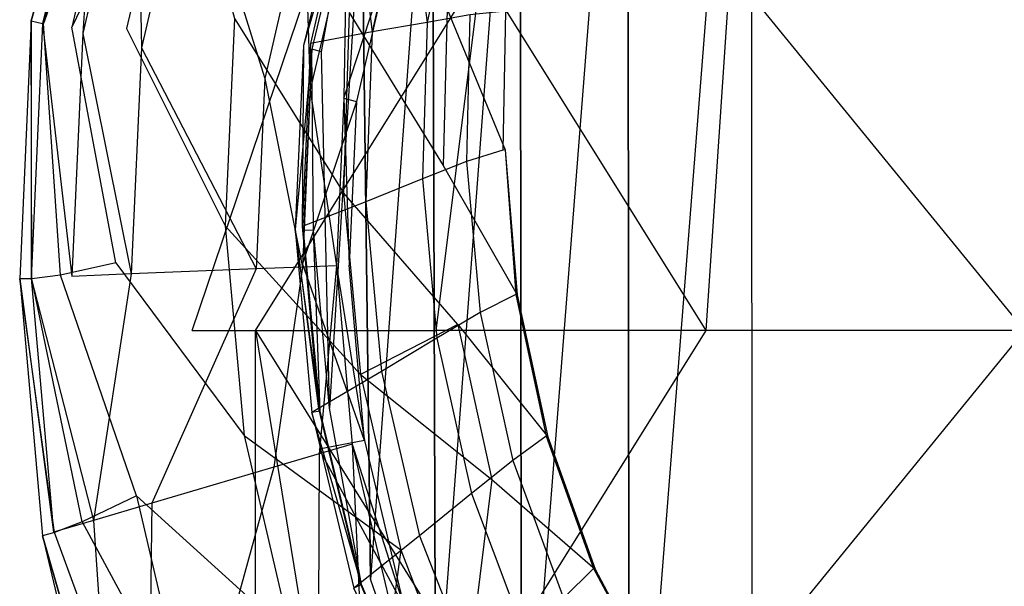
# Model space of a CAD drawing. Extents: x 0 to 0.315, y -0.494 to 0.
# Tile 5 of 24: x 0 to 0.154, y -0.334 to -0.245. Entities that reach past the tile are written whole.
import ezdxf

# ---------------------------------------------------------------- set-up
doc = ezdxf.new("R2010")
doc.units = 0
doc.layers.add('L0_WC_N_764603__0___REPLACEMTFO', color=7, linetype='CONTINUOUS')

msp = doc.modelspace()

# ---------------------------------------------------------------- linework, layer by layer
at = {"layer": 'L0_WC_N_764603__0___REPLACEMTFO', "color": 8}
for points, invisible_edges in [([(0.1575, -0.422499), (0.146569, -0.145638), (0.1575, -0.144434), (0.1575, -0.422499)], 15), ([(0.13574, -0.419656), (0.131748, -0.148165), (0.146569, -0.145638), (0.13574, -0.419656)], 15), ([(0.13574, -0.419656), (0.146569, -0.145638), (0.1575, -0.422499), (0.13574, -0.419656)], 15), ([(0.114824, -0.411237), (0.114653, -0.153969), (0.131748, -0.148165), (0.114824, -0.411237)], 15), ([(0.114824, -0.411237), (0.131748, -0.148165), (0.13574, -0.419656), (0.114824, -0.411237)], 15), ([(0.095553, -0.397569), (0.095342, -0.165522), (0.114653, -0.153969), (0.095553, -0.397569)], 10), ([(0.095553, -0.397569), (0.114653, -0.153969), (0.114824, -0.411237), (0.095553, -0.397569)], 13), ([(0.078663, -0.379178), (0.078462, -0.181027), (0.095342, -0.165522), (0.078663, -0.379178)], 10), ([(0.078663, -0.379178), (0.095342, -0.165522), (0.095553, -0.397569), (0.078663, -0.379178)], 13), ([(0.065178, -0.357482), (0.064669, -0.19984), (0.078462, -0.181027), (0.065178, -0.357482)], 10), ([(0.065178, -0.357482), (0.078462, -0.181027), (0.078663, -0.379178), (0.065178, -0.357482)], 13), ([(0.055016, -0.332815), (0.053585, -0.223556), (0.064669, -0.19984), (0.055016, -0.332815)], 10), ([(0.055016, -0.332815), (0.064669, -0.19984), (0.065178, -0.357482), (0.055016, -0.332815)], 13), ([(0.001823, -0.245255, 0.281357), (0.012391, -0.207623, 0.29043), (0.010754, -0.206578, 0.281356), (0.001823, -0.245255, 0.281357)], 14), ([(0.012564, -0.207453, 0.262778), (0.001823, -0.245255, 0.281357), (0.010754, -0.206578, 0.281356), (0.012564, -0.207453, 0.262778)], 14), ([(0.001823, -0.245255, 0.281357), (0.012564, -0.207453, 0.262778), (0.003719, -0.245689, 0.262758), (0.001823, -0.245255, 0.281357)], 13), ([(0.012391, -0.207623, 0.29043), (0.001823, -0.245255, 0.281357), (0.003597, -0.245684, 0.290431), (0.012391, -0.207623, 0.29043)], 13), ([(0.009919, -0.247243, 0.297074), (0.012391, -0.207623, 0.29043), (0.003597, -0.245684, 0.290431), (0.009919, -0.247243, 0.297074)], 13), ([(0.016758, -0.209132, 0.243509), (0.003719, -0.245689, 0.262758), (0.012564, -0.207453, 0.262778), (0.016758, -0.209132, 0.243509)], 14), ([(0.012391, -0.207623, 0.29043), (0.009919, -0.247243, 0.297074), (0.018231, -0.211274, 0.297074), (0.012391, -0.207623, 0.29043)], 14), ([(0.003719, -0.245689, 0.262758), (0.016758, -0.209132, 0.243509), (0.008164, -0.246289, 0.243472), (0.003719, -0.245689, 0.262758)], 13), ([(0.024868, -0.21137, 0.221642), (0.008164, -0.246289, 0.243472), (0.016758, -0.209132, 0.243509), (0.024868, -0.21137, 0.221642)], 14), ([(0.008164, -0.246289, 0.243472), (0.024868, -0.21137, 0.221642), (0.016761, -0.246482, 0.221608), (0.008164, -0.246289, 0.243472)], 13), ([(0.019095, -0.249514, 0.299505), (0.018231, -0.211274, 0.297074), (0.009919, -0.247243, 0.297074), (0.019095, -0.249514, 0.299505)], 13), ([(0.024868, -0.21137, 0.221642), (0.033666, -0.244924, 0.194572), (0.016761, -0.246482, 0.221608), (0.024868, -0.21137, 0.221642)], 14), ([(0.018231, -0.211274, 0.297074), (0.019095, -0.249514, 0.299505), (0.026707, -0.216551, 0.299505), (0.018231, -0.211274, 0.297074)], 14), ([(0.038415, -0.254321, 0.299505), (0.026707, -0.216551, 0.299505), (0.019095, -0.249514, 0.299505), (0.038415, -0.254321, 0.299505)], 13), ([(0.026707, -0.216551, 0.299505), (0.038415, -0.254321, 0.299505), (0.044582, -0.227613, 0.299505), (0.026707, -0.216551, 0.299505)], 14), ([(0.052186, -0.222673), (0.044515, -0.249147, 0.001635), (0.051, -0.221577, 0.001648), (0.052186, -0.222673)], 14), ([(0.051, -0.221577, 0.001648), (0.044515, -0.249147, 0.001635), (0.045589, -0.248799, 0.00557), (0.051, -0.221577, 0.001648)], 14), ([(0.052011, -0.221384, 0.005579), (0.045589, -0.248799, 0.00557), (0.055268, -0.246985, 0.039984), (0.052011, -0.221384, 0.005579)], 14), ([(0.052011, -0.221384, 0.005579), (0.051, -0.221577, 0.001648), (0.045589, -0.248799, 0.00557), (0.052011, -0.221384, 0.005579)], 14), ([(0.052011, -0.221384, 0.005579), (0.055268, -0.246985, 0.039984), (0.060739, -0.221899, 0.039195), (0.052011, -0.221384, 0.005579)], 14), ([(0.060739, -0.221899, 0.039195), (0.055268, -0.246985, 0.039984), (0.063899, -0.245515, 0.070829), (0.060739, -0.221899, 0.039195)], 14), ([(0.060739, -0.221899, 0.039195), (0.063899, -0.245515, 0.070829), (0.068579, -0.222235, 0.069578), (0.060739, -0.221899, 0.039195)], 14), ([(0.068579, -0.222235, 0.069578), (0.063899, -0.245515, 0.070829), (0.070563, -0.244343, 0.096775), (0.068579, -0.222235, 0.069578)], 14), ([(0.044515, -0.249147, 0.001635), (0.052186, -0.222673), (0.045814, -0.249734), (0.044515, -0.249147, 0.001635)], 13), ([(0.052186, -0.222673), (0.04733, -0.250118), (0.045814, -0.249734), (0.052186, -0.222673)], 13), ([(0.04733, -0.250118), (0.052186, -0.222673), (0.053585, -0.223556), (0.04733, -0.250118)], 14), ([(0.048578, -0.306027), (0.04733, -0.250118), (0.053585, -0.223556), (0.048578, -0.306027)], 10), ([(0.048578, -0.306027), (0.053585, -0.223556), (0.055016, -0.332815), (0.048578, -0.306027)], 13), ([(0.045561, -0.256099, 0.297649), (0.044582, -0.227613, 0.299505), (0.038415, -0.254321, 0.299505), (0.045561, -0.256099, 0.297649)], 13), ([(0.044582, -0.227613, 0.299505), (0.045561, -0.256099, 0.297649), (0.051191, -0.231703, 0.297649), (0.044582, -0.227613, 0.299505)], 14), ([(0.050821, -0.257408, 0.292579), (0.051191, -0.231703, 0.297649), (0.045561, -0.256099, 0.297649), (0.050821, -0.257408, 0.292579)], 13), ([(0.051029, -0.232671, 0.266272), (0.057877, -0.235841, 0.275962), (0.045586, -0.256048, 0.266272), (0.051029, -0.232671, 0.266272)], 14), ([(0.051191, -0.231703, 0.297649), (0.050821, -0.257408, 0.292579), (0.056058, -0.234715, 0.292579), (0.051191, -0.231703, 0.297649)], 14), ([(0.057877, -0.235841, 0.275962), (0.052785, -0.257896, 0.275962), (0.045586, -0.256048, 0.266272), (0.057877, -0.235841, 0.275962)], 14), ([(0.050821, -0.257408, 0.292579), (0.057877, -0.235841, 0.285651), (0.056058, -0.234715, 0.292579), (0.050821, -0.257408, 0.292579)], 14), ([(0.057877, -0.235841, 0.285651), (0.050821, -0.257408, 0.292579), (0.052785, -0.257896, 0.285651), (0.057877, -0.235841, 0.285651)], 13), ([(0.052785, -0.257896, 0.275962), (0.057877, -0.235841, 0.285651), (0.052785, -0.257896, 0.285651), (0.052785, -0.257896, 0.275962)], 13), ([(0.057877, -0.235841, 0.285651), (0.052785, -0.257896, 0.275962), (0.057877, -0.235841, 0.275962), (0.057877, -0.235841, 0.285651)], 14), ([(0.046146, -0.237295, 0.224358), (0.027041, -0.293848, 0.269795), (0.036972, -0.293848, 0.220615), (0.046146, -0.237295, 0.224358)], 13), ([(0.027041, -0.293848, 0.269795), (0.046146, -0.237295, 0.224358), (0.036972, -0.237295, 0.269795), (0.027041, -0.293848, 0.269795)], 14), ([(0.072274, -0.237295, 0.185839), (0.036972, -0.293848, 0.220615), (0.065252, -0.293848, 0.178922), (0.072274, -0.237295, 0.185839)], 13), ([(0.036972, -0.293848, 0.220615), (0.072274, -0.237295, 0.185839), (0.046146, -0.237295, 0.224358), (0.036972, -0.293848, 0.220615)], 14), ([(0.107575, -0.293848, 0.151063), (0.072274, -0.237295, 0.185839), (0.065252, -0.293848, 0.178922), (0.107575, -0.293848, 0.151063)], 13), ([(0.072274, -0.237295, 0.185839), (0.107575, -0.293848, 0.151063), (0.111376, -0.237295, 0.160101), (0.072274, -0.237295, 0.185839)], 14), ([(0.1575, -0.293848, 0.14128), (0.111376, -0.237295, 0.160101), (0.107575, -0.293848, 0.151063), (0.1575, -0.293848, 0.14128)], 13), ([(0.111376, -0.237295, 0.160101), (0.1575, -0.293848, 0.14128), (0.1575, -0.237295, 0.151063), (0.111376, -0.237295, 0.160101)], 14), ([(0.067017, -0.243446, 0.154354), (0.066389, -0.267941, 0.154259), (0.051626, -0.243952, 0.172476), (0.067017, -0.243446, 0.154354)], 14), ([(0.067017, -0.243446, 0.154354), (0.076082, -0.2655, 0.136986), (0.066389, -0.267941, 0.154259), (0.067017, -0.243446, 0.154354)], 14), ([(0.067017, -0.243446, 0.154354), (0.076576, -0.243497, 0.137114), (0.076082, -0.2655, 0.136986), (0.067017, -0.243446, 0.154354)], 14), ([(0.076132, -0.24373, 0.117951), (0.070563, -0.244343, 0.096775), (0.075718, -0.265572, 0.118531), (0.076132, -0.24373, 0.117951)], 14), ([(0.076132, -0.24373, 0.117951), (0.075718, -0.265572, 0.118531), (0.076082, -0.2655, 0.136986), (0.076132, -0.24373, 0.117951)], 14), ([(0.076576, -0.243497, 0.137114), (0.076132, -0.24373, 0.117951), (0.076082, -0.2655, 0.136986), (0.076576, -0.243497, 0.137114)], 14), ([(0.001823, -0.245255, 0.281357), (0, -0.285751, 0.281357), (0.001775, -0.285654, 0.290431), (0.001823, -0.245255, 0.281357)], 14), ([(0.001823, -0.245255, 0.281357), (0.001905, -0.285715, 0.262742), (0, -0.285751, 0.281357), (0.001823, -0.245255, 0.281357)], 13), ([(0.001823, -0.245255, 0.281357), (0.001775, -0.285654, 0.290431), (0.003597, -0.245684, 0.290431), (0.001823, -0.245255, 0.281357)], 14), ([(0.001905, -0.285715, 0.262742), (0.001823, -0.245255, 0.281357), (0.003719, -0.245689, 0.262758), (0.001905, -0.285715, 0.262742)], 14), ([(0.033666, -0.244924, 0.194572), (0.032236, -0.277405, 0.194285), (0.016761, -0.246482, 0.221608), (0.033666, -0.244924, 0.194572)], 14), ([(0.033666, -0.244924, 0.194572), (0.050782, -0.272237, 0.172178), (0.032236, -0.277405, 0.194285), (0.033666, -0.244924, 0.194572)], 14), ([(0.051626, -0.243952, 0.172476), (0.050782, -0.272237, 0.172178), (0.033666, -0.244924, 0.194572), (0.051626, -0.243952, 0.172476)], 14), ([(0.051626, -0.243952, 0.172476), (0.066389, -0.267941, 0.154259), (0.050782, -0.272237, 0.172178), (0.051626, -0.243952, 0.172476)], 14), ([(0.070563, -0.244343, 0.096775), (0.063899, -0.245515, 0.070829), (0.070047, -0.267328, 0.09776), (0.070563, -0.244343, 0.096775)], 14), ([(0.070563, -0.244343, 0.096775), (0.070047, -0.267328, 0.09776), (0.075718, -0.265572, 0.118531), (0.070563, -0.244343, 0.096775)], 14), ([(0.00818, -0.285367, 0.297074), (0.003597, -0.245684, 0.290431), (0.001775, -0.285654, 0.290431), (0.00818, -0.285367, 0.297074)], 13), ([(0.003719, -0.245689, 0.262758), (0.006398, -0.285181, 0.243446), (0.001905, -0.285715, 0.262742), (0.003719, -0.245689, 0.262758)], 13), ([(0.003597, -0.245684, 0.290431), (0.00818, -0.285367, 0.297074), (0.009919, -0.247243, 0.297074), (0.003597, -0.245684, 0.290431)], 14), ([(0.006398, -0.285181, 0.243446), (0.003719, -0.245689, 0.262758), (0.008164, -0.246289, 0.243472), (0.006398, -0.285181, 0.243446)], 14), ([(0.008164, -0.246289, 0.243472), (0.01509, -0.283239, 0.22158), (0.006398, -0.285181, 0.243446), (0.008164, -0.246289, 0.243472)], 13), ([(0.01509, -0.283239, 0.22158), (0.008164, -0.246289, 0.243472), (0.016761, -0.246482, 0.221608), (0.01509, -0.283239, 0.22158)], 14), ([(0.016761, -0.246482, 0.221608), (0.032236, -0.277405, 0.194285), (0.01509, -0.283239, 0.22158), (0.016761, -0.246482, 0.221608)], 14), ([(0.063899, -0.245515, 0.070829), (0.055268, -0.246985, 0.039984), (0.06317, -0.27004, 0.071831), (0.063899, -0.245515, 0.070829)], 14), ([(0.063899, -0.245515, 0.070829), (0.06317, -0.27004, 0.071831), (0.070047, -0.267328, 0.09776), (0.063899, -0.245515, 0.070829)], 14), ([(0.017499, -0.284969, 0.299505), (0.009919, -0.247243, 0.297074), (0.00818, -0.285367, 0.297074), (0.017499, -0.284969, 0.299505)], 13), ([(0.009919, -0.247243, 0.297074), (0.017499, -0.284969, 0.299505), (0.019095, -0.249514, 0.299505), (0.009919, -0.247243, 0.297074)], 14), ([(0.055268, -0.246985, 0.039984), (0.045589, -0.248799, 0.00557), (0.05427, -0.273633, 0.040579), (0.055268, -0.246985, 0.039984)], 14), ([(0.055268, -0.246985, 0.039984), (0.05427, -0.273633, 0.040579), (0.06317, -0.27004, 0.071831), (0.055268, -0.246985, 0.039984)], 14), ([(0.03707, -0.28419, 0.299505), (0.019095, -0.249514, 0.299505), (0.017499, -0.284969, 0.299505), (0.03707, -0.28419, 0.299505)], 13), ([(0.019095, -0.249514, 0.299505), (0.03707, -0.28419, 0.299505), (0.038415, -0.254321, 0.299505), (0.019095, -0.249514, 0.299505)], 14), ([(0.045814, -0.249734), (0.043189, -0.278013, 0.001627), (0.044515, -0.249147, 0.001635), (0.045814, -0.249734)], 14), ([(0.044277, -0.277504, 0.005564), (0.044515, -0.249147, 0.001635), (0.043189, -0.278013, 0.001627), (0.044277, -0.277504, 0.005564)], 13), ([(0.043189, -0.278013, 0.001627), (0.045814, -0.249734), (0.04451, -0.278152), (0.043189, -0.278013, 0.001627)], 13), ([(0.045589, -0.248799, 0.00557), (0.044277, -0.277504, 0.005564), (0.05427, -0.273633, 0.040579), (0.045589, -0.248799, 0.00557)], 14), ([(0.044515, -0.249147, 0.001635), (0.044277, -0.277504, 0.005564), (0.045589, -0.248799, 0.00557), (0.044515, -0.249147, 0.001635)], 14), ([(0.045814, -0.249734), (0.046046, -0.278089), (0.04451, -0.278152), (0.045814, -0.249734)], 13), ([(0.046046, -0.278089), (0.045814, -0.249734), (0.04733, -0.250118), (0.046046, -0.278089)], 14), ([(0.04733, -0.250118), (0.048578, -0.306027), (0.046046, -0.278089), (0.04733, -0.250118)], 13), ([(0.044327, -0.283901, 0.297649), (0.038415, -0.254321, 0.299505), (0.03707, -0.28419, 0.299505), (0.044327, -0.283901, 0.297649)], 13), ([(0.038415, -0.254321, 0.299505), (0.044327, -0.283901, 0.297649), (0.045561, -0.256099, 0.297649), (0.038415, -0.254321, 0.299505)], 14), ([(0.049655, -0.283689, 0.292579), (0.045561, -0.256099, 0.297649), (0.044327, -0.283901, 0.297649), (0.049655, -0.283689, 0.292579)], 13), ([(0.052785, -0.257896, 0.275962), (0.044349, -0.283304, 0.266272), (0.045586, -0.256048, 0.266272), (0.052785, -0.257896, 0.275962)], 14), ([(0.045561, -0.256099, 0.297649), (0.049655, -0.283689, 0.292579), (0.050821, -0.257408, 0.292579), (0.045561, -0.256099, 0.297649)], 14), ([(0.051627, -0.28361, 0.285651), (0.050821, -0.257408, 0.292579), (0.049655, -0.283689, 0.292579), (0.051627, -0.28361, 0.285651)], 13), ([(0.050821, -0.257408, 0.292579), (0.051627, -0.28361, 0.285651), (0.052785, -0.257896, 0.285651), (0.050821, -0.257408, 0.292579)], 14), ([(0.044349, -0.283304, 0.266272), (0.052785, -0.257896, 0.275962), (0.051627, -0.28361, 0.275962), (0.044349, -0.283304, 0.266272)], 13), ([(0.051627, -0.28361, 0.275962), (0.052785, -0.257896, 0.285651), (0.051627, -0.28361, 0.285651), (0.051627, -0.28361, 0.275962)], 13), ([(0.052785, -0.257896, 0.285651), (0.051627, -0.28361, 0.275962), (0.052785, -0.257896, 0.275962), (0.052785, -0.257896, 0.285651)], 14), ([(0.076082, -0.2655, 0.136986), (0.077981, -0.288266, 0.137454), (0.066389, -0.267941, 0.154259), (0.076082, -0.2655, 0.136986)], 14), ([(0.075718, -0.265572, 0.118531), (0.070047, -0.267328, 0.09776), (0.077765, -0.288207, 0.118925), (0.075718, -0.265572, 0.118531)], 14), ([(0.076082, -0.2655, 0.136986), (0.075718, -0.265572, 0.118531), (0.077765, -0.288207, 0.118925), (0.076082, -0.2655, 0.136986)], 14), ([(0.076082, -0.2655, 0.136986), (0.077765, -0.288207, 0.118925), (0.077981, -0.288266, 0.137454), (0.076082, -0.2655, 0.136986)], 14), ([(0.068696, -0.292909, 0.154113), (0.050782, -0.272237, 0.172178), (0.066389, -0.267941, 0.154259), (0.068696, -0.292909, 0.154113)], 14), ([(0.070047, -0.267328, 0.09776), (0.06317, -0.27004, 0.071831), (0.072209, -0.291022, 0.098445), (0.070047, -0.267328, 0.09776)], 14), ([(0.066389, -0.267941, 0.154259), (0.077981, -0.288266, 0.137454), (0.068696, -0.292909, 0.154113), (0.066389, -0.267941, 0.154259)], 14), ([(0.070047, -0.267328, 0.09776), (0.072209, -0.291022, 0.098445), (0.077765, -0.288207, 0.118925), (0.070047, -0.267328, 0.09776)], 14), ([(0.06317, -0.27004, 0.071831), (0.05427, -0.273633, 0.040579), (0.065407, -0.295028, 0.072526), (0.06317, -0.27004, 0.071831)], 14), ([(0.06317, -0.27004, 0.071831), (0.065407, -0.295028, 0.072526), (0.072209, -0.291022, 0.098445), (0.06317, -0.27004, 0.071831)], 14), ([(0.050782, -0.272237, 0.172178), (0.053448, -0.300719, 0.171945), (0.032236, -0.277405, 0.194285), (0.050782, -0.272237, 0.172178)], 14), ([(0.050782, -0.272237, 0.172178), (0.068696, -0.292909, 0.154113), (0.053448, -0.300719, 0.171945), (0.050782, -0.272237, 0.172178)], 13), ([(0.05427, -0.273633, 0.040579), (0.044277, -0.277504, 0.005564), (0.056699, -0.300265, 0.041), (0.05427, -0.273633, 0.040579)], 14), ([(0.05427, -0.273633, 0.040579), (0.056699, -0.300265, 0.041), (0.065407, -0.295028, 0.072526), (0.05427, -0.273633, 0.040579)], 14), ([(0.032236, -0.277405, 0.194285), (0.035202, -0.310295, 0.194047), (0.01509, -0.283239, 0.22158), (0.032236, -0.277405, 0.194285)], 14), ([(0.032236, -0.277405, 0.194285), (0.053448, -0.300719, 0.171945), (0.035202, -0.310295, 0.194047), (0.032236, -0.277405, 0.194285)], 14), ([(0.043189, -0.278013, 0.001627), (0.046849, -0.30605, 0.005561), (0.044277, -0.277504, 0.005564), (0.043189, -0.278013, 0.001627)], 14), ([(0.044277, -0.277504, 0.005564), (0.046849, -0.30605, 0.005561), (0.056699, -0.300265, 0.041), (0.044277, -0.277504, 0.005564)], 14), ([(0.043189, -0.278013, 0.001627), (0.047077, -0.306477), (0.045786, -0.30672, 0.001623), (0.043189, -0.278013, 0.001627)], 13), ([(0.047077, -0.306477), (0.043189, -0.278013, 0.001627), (0.04451, -0.278152), (0.047077, -0.306477)], 14), ([(0.046849, -0.30605, 0.005561), (0.043189, -0.278013, 0.001627), (0.045786, -0.30672, 0.001623), (0.046849, -0.30605, 0.005561)], 13), ([(0.046046, -0.278089), (0.047077, -0.306477), (0.04451, -0.278152), (0.046046, -0.278089)], 13), ([(0.047077, -0.306477), (0.046046, -0.278089), (0.048578, -0.306027), (0.047077, -0.306477)], 14), ([(0.018311, -0.319785, 0.221556), (0.006398, -0.285181, 0.243446), (0.01509, -0.283239, 0.22158), (0.018311, -0.319785, 0.221556)], 14), ([(0.01509, -0.283239, 0.22158), (0.035202, -0.310295, 0.194047), (0.018311, -0.319785, 0.221556), (0.01509, -0.283239, 0.22158)], 14), ([(0.039833, -0.315281, 0.299505), (0.044327, -0.283901, 0.297649), (0.03707, -0.28419, 0.299505), (0.039833, -0.315281, 0.299505)], 13), ([(0.044327, -0.283901, 0.297649), (0.039833, -0.315281, 0.299505), (0.046928, -0.313192, 0.297649), (0.044327, -0.283901, 0.297649)], 14), ([(0.046928, -0.313192, 0.297649), (0.049655, -0.283689, 0.292579), (0.044327, -0.283901, 0.297649), (0.046928, -0.313192, 0.297649)], 13), ([(0.044349, -0.283304, 0.266272), (0.054069, -0.31109, 0.275962), (0.046959, -0.312432, 0.266272), (0.044349, -0.283304, 0.266272)], 13), ([(0.054069, -0.31109, 0.275962), (0.044349, -0.283304, 0.266272), (0.051627, -0.28361, 0.275962), (0.054069, -0.31109, 0.275962)], 14), ([(0.049655, -0.283689, 0.292579), (0.046928, -0.313192, 0.297649), (0.052139, -0.311659, 0.292579), (0.049655, -0.283689, 0.292579)], 14), ([(0.049655, -0.283689, 0.292579), (0.054069, -0.31109, 0.285651), (0.051627, -0.28361, 0.285651), (0.049655, -0.283689, 0.292579)], 14), ([(0.054069, -0.31109, 0.285651), (0.049655, -0.283689, 0.292579), (0.052139, -0.311659, 0.292579), (0.054069, -0.31109, 0.285651)], 13), ([(0.051627, -0.28361, 0.275962), (0.054069, -0.31109, 0.285651), (0.054069, -0.31109, 0.275962), (0.051627, -0.28361, 0.275962)], 13), ([(0.054069, -0.31109, 0.285651), (0.051627, -0.28361, 0.275962), (0.051627, -0.28361, 0.285651), (0.054069, -0.31109, 0.285651)], 14), ([(0.001775, -0.285654, 0.290431), (0.011584, -0.323618, 0.297074), (0.00818, -0.285367, 0.297074), (0.001775, -0.285654, 0.290431)], 14), ([(0.009819, -0.323844, 0.243427), (0.001905, -0.285715, 0.262742), (0.006398, -0.285181, 0.243446), (0.009819, -0.323844, 0.243427)], 14), ([(0.006398, -0.285181, 0.243446), (0.018311, -0.319785, 0.221556), (0.009819, -0.323844, 0.243427), (0.006398, -0.285181, 0.243446)], 13), ([(0.011584, -0.323618, 0.297074), (0.017499, -0.284969, 0.299505), (0.00818, -0.285367, 0.297074), (0.011584, -0.323618, 0.297074)], 13), ([(0.017499, -0.284969, 0.299505), (0.011584, -0.323618, 0.297074), (0.020694, -0.320914, 0.299505), (0.017499, -0.284969, 0.299505)], 14), ([(0.020694, -0.320914, 0.299505), (0.03707, -0.28419, 0.299505), (0.017499, -0.284969, 0.299505), (0.020694, -0.320914, 0.299505)], 13), ([(0.03707, -0.28419, 0.299505), (0.020694, -0.320914, 0.299505), (0.039833, -0.315281, 0.299505), (0.03707, -0.28419, 0.299505)], 14), ([(0, -0.285751, 0.281357), (0.00532, -0.325488, 0.29043), (0.001775, -0.285654, 0.290431), (0, -0.285751, 0.281357)], 14), ([(0.005432, -0.325511, 0.262728), (0, -0.285751, 0.281357), (0.001905, -0.285715, 0.262742), (0.005432, -0.325511, 0.262728)], 14), ([(0.00532, -0.325488, 0.29043), (0, -0.285751, 0.281357), (0.003579, -0.326024, 0.281356), (0.00532, -0.325488, 0.29043)], 13), ([(0, -0.285751, 0.281357), (0.005432, -0.325511, 0.262728), (0.003579, -0.326024, 0.281356), (0, -0.285751, 0.281357)], 13), ([(0.011584, -0.323618, 0.297074), (0.001775, -0.285654, 0.290431), (0.00532, -0.325488, 0.29043), (0.011584, -0.323618, 0.297074)], 13), ([(0.001905, -0.285715, 0.262742), (0.009819, -0.323844, 0.243427), (0.005432, -0.325511, 0.262728), (0.001905, -0.285715, 0.262742)], 13), ([(0.077981, -0.288266, 0.137454), (0.082817, -0.310499, 0.137237), (0.068696, -0.292909, 0.154113), (0.077981, -0.288266, 0.137454)], 14), ([(0.077765, -0.288207, 0.118925), (0.072209, -0.291022, 0.098445), (0.082531, -0.310426, 0.119181), (0.077765, -0.288207, 0.118925)], 14), ([(0.077765, -0.288207, 0.118925), (0.082531, -0.310426, 0.119181), (0.077981, -0.288266, 0.137454), (0.077765, -0.288207, 0.118925)], 14), ([(0.077981, -0.288266, 0.137454), (0.082531, -0.310426, 0.119181), (0.082817, -0.310499, 0.137237), (0.077981, -0.288266, 0.137454)], 14), ([(0.072209, -0.291022, 0.098445), (0.065407, -0.295028, 0.072526), (0.07728, -0.31422, 0.098806), (0.072209, -0.291022, 0.098445)], 14), ([(0.072209, -0.291022, 0.098445), (0.07728, -0.31422, 0.098806), (0.082531, -0.310426, 0.119181), (0.072209, -0.291022, 0.098445)], 14), ([(0.068696, -0.292909, 0.154113), (0.074014, -0.31721, 0.154065), (0.053448, -0.300719, 0.171945), (0.068696, -0.292909, 0.154113)], 14), ([(0.068696, -0.292909, 0.154113), (0.082817, -0.310499, 0.137237), (0.074014, -0.31721, 0.154065), (0.068696, -0.292909, 0.154113)], 14), ([(0.036972, -0.350401, 0.269795), (0.036972, -0.293848, 0.220615), (0.027041, -0.293848, 0.269795), (0.036972, -0.350401, 0.269795)], 14), ([(0.036972, -0.293848, 0.220615), (0.036972, -0.350401, 0.269795), (0.046146, -0.350401, 0.224358), (0.036972, -0.293848, 0.220615)], 13), ([(0.072274, -0.350401, 0.185839), (0.036972, -0.293848, 0.220615), (0.046146, -0.350401, 0.224358), (0.072274, -0.350401, 0.185839)], 13), ([(0.036972, -0.293848, 0.220615), (0.072274, -0.350401, 0.185839), (0.065252, -0.293848, 0.178922), (0.036972, -0.293848, 0.220615)], 14), ([(0.072274, -0.350401, 0.185839), (0.107575, -0.293848, 0.151063), (0.065252, -0.293848, 0.178922), (0.072274, -0.350401, 0.185839)], 13), ([(0.107575, -0.293848, 0.151063), (0.072274, -0.350401, 0.185839), (0.111376, -0.350401, 0.160101), (0.107575, -0.293848, 0.151063)], 14), ([(0.111376, -0.350401, 0.160101), (0.1575, -0.293848, 0.14128), (0.107575, -0.293848, 0.151063), (0.111376, -0.350401, 0.160101)], 13), ([(0.1575, -0.293848, 0.14128), (0.111376, -0.350401, 0.160101), (0.1575, -0.350401, 0.151063), (0.1575, -0.293848, 0.14128)], 14), ([(0.065407, -0.295028, 0.072526), (0.056699, -0.300265, 0.041), (0.070819, -0.319379, 0.072919), (0.065407, -0.295028, 0.072526)], 14), ([(0.065407, -0.295028, 0.072526), (0.070819, -0.319379, 0.072919), (0.07728, -0.31422, 0.098806), (0.065407, -0.295028, 0.072526)], 14), ([(0.053448, -0.300719, 0.171945), (0.059749, -0.328255, 0.171834), (0.035202, -0.310295, 0.194047), (0.053448, -0.300719, 0.171945)], 14), ([(0.056699, -0.300265, 0.041), (0.046849, -0.30605, 0.005561), (0.062657, -0.326014, 0.041243), (0.056699, -0.300265, 0.041)], 14), ([(0.053448, -0.300719, 0.171945), (0.074014, -0.31721, 0.154065), (0.059749, -0.328255, 0.171834), (0.053448, -0.300719, 0.171945)], 14), ([(0.056699, -0.300265, 0.041), (0.062657, -0.326014, 0.041243), (0.070819, -0.319379, 0.072919), (0.056699, -0.300265, 0.041)], 14), ([(0.046849, -0.30605, 0.005561), (0.045786, -0.30672, 0.001623), (0.053395, -0.333443, 0.00556), (0.046849, -0.30605, 0.005561)], 14), ([(0.053607, -0.333647), (0.045786, -0.30672, 0.001623), (0.047077, -0.306477), (0.053607, -0.333647)], 14), ([(0.045786, -0.30672, 0.001623), (0.053607, -0.333647), (0.052395, -0.334267, 0.001621), (0.045786, -0.30672, 0.001623)], 13), ([(0.045786, -0.30672, 0.001623), (0.052395, -0.334267, 0.001621), (0.053395, -0.333443, 0.00556), (0.045786, -0.30672, 0.001623)], 14), ([(0.046849, -0.30605, 0.005561), (0.053395, -0.333443, 0.00556), (0.062657, -0.326014, 0.041243), (0.046849, -0.30605, 0.005561)], 14), ([(0.048578, -0.306027), (0.053607, -0.333647), (0.047077, -0.306477), (0.048578, -0.306027)], 13), ([(0.053607, -0.333647), (0.048578, -0.306027), (0.055016, -0.332815), (0.053607, -0.333647)], 14), ([(0.035202, -0.310295, 0.194047), (0.042468, -0.341611, 0.193938), (0.018311, -0.319785, 0.221556), (0.035202, -0.310295, 0.194047)], 14), ([(0.035202, -0.310295, 0.194047), (0.059749, -0.328255, 0.171834), (0.042468, -0.341611, 0.193938), (0.035202, -0.310295, 0.194047)], 14), ([(0.053474, -0.340972, 0.297649), (0.052139, -0.311659, 0.292579), (0.046928, -0.313192, 0.297649), (0.053474, -0.340972, 0.297649)], 13), ([(0.054069, -0.31109, 0.275962), (0.060193, -0.337079, 0.275962), (0.046959, -0.312432, 0.266272), (0.054069, -0.31109, 0.275962)], 14), ([(0.052139, -0.311659, 0.292579), (0.060194, -0.337079, 0.285652), (0.054069, -0.31109, 0.285651), (0.052139, -0.311659, 0.292579)], 14), ([(0.052139, -0.311659, 0.292579), (0.053474, -0.340972, 0.297649), (0.058377, -0.338132, 0.292578), (0.052139, -0.311659, 0.292579)], 14), ([(0.060194, -0.337079, 0.285652), (0.052139, -0.311659, 0.292579), (0.058377, -0.338132, 0.292578), (0.060194, -0.337079, 0.285652)], 13), ([(0.060193, -0.337079, 0.275962), (0.054069, -0.31109, 0.285651), (0.060194, -0.337079, 0.285652), (0.060193, -0.337079, 0.275962)], 13), ([(0.054069, -0.31109, 0.285651), (0.060193, -0.337079, 0.275962), (0.054069, -0.31109, 0.275962), (0.054069, -0.31109, 0.285651)], 14), ([(0.082817, -0.310499, 0.137237), (0.090223, -0.331253, 0.137279), (0.074014, -0.31721, 0.154065), (0.082817, -0.310499, 0.137237)], 14), ([(0.082531, -0.310426, 0.119181), (0.07728, -0.31422, 0.098806), (0.089964, -0.331158, 0.1193), (0.082531, -0.310426, 0.119181)], 14), ([(0.082531, -0.310426, 0.119181), (0.089964, -0.331158, 0.1193), (0.082817, -0.310499, 0.137237), (0.082531, -0.310426, 0.119181)], 14), ([(0.082817, -0.310499, 0.137237), (0.089964, -0.331158, 0.1193), (0.090223, -0.331253, 0.137279), (0.082817, -0.310499, 0.137237)], 14), ([(0.046799, -0.344838, 0.299505), (0.046928, -0.313192, 0.297649), (0.039833, -0.315281, 0.299505), (0.046799, -0.344838, 0.299505)], 13), ([(0.046928, -0.313192, 0.297649), (0.046799, -0.344838, 0.299505), (0.053474, -0.340972, 0.297649), (0.046928, -0.313192, 0.297649)], 14), ([(0.046959, -0.312432, 0.266272), (0.060193, -0.337079, 0.275962), (0.053505, -0.339979, 0.266272), (0.046959, -0.312432, 0.266272)], 14), ([(0.07728, -0.31422, 0.098806), (0.070819, -0.319379, 0.072919), (0.085228, -0.335821, 0.098994), (0.07728, -0.31422, 0.098806)], 14), ([(0.07728, -0.31422, 0.098806), (0.085228, -0.335821, 0.098994), (0.089964, -0.331158, 0.1193), (0.07728, -0.31422, 0.098806)], 14), ([(0.02879, -0.355269, 0.299505), (0.039833, -0.315281, 0.299505), (0.020694, -0.320914, 0.299505), (0.02879, -0.355269, 0.299505)], 13), ([(0.039833, -0.315281, 0.299505), (0.02879, -0.355269, 0.299505), (0.046799, -0.344838, 0.299505), (0.039833, -0.315281, 0.299505)], 14), ([(0.074014, -0.31721, 0.154065), (0.069539, -0.353658, 0.171806), (0.059749, -0.328255, 0.171834), (0.074014, -0.31721, 0.154065)], 14), ([(0.082359, -0.339791, 0.154024), (0.069539, -0.353658, 0.171806), (0.074014, -0.31721, 0.154065), (0.082359, -0.339791, 0.154024)], 14), ([(0.074014, -0.31721, 0.154065), (0.090223, -0.331253, 0.137279), (0.082359, -0.339791, 0.154024), (0.074014, -0.31721, 0.154065)], 14), ([(0.070819, -0.319379, 0.072919), (0.062657, -0.326014, 0.041243), (0.079331, -0.341954, 0.073142), (0.070819, -0.319379, 0.072919)], 14), ([(0.070819, -0.319379, 0.072919), (0.079331, -0.341954, 0.073142), (0.085228, -0.335821, 0.098994), (0.070819, -0.319379, 0.072919)], 14), ([(0.018311, -0.319785, 0.221556), (0.026533, -0.354865, 0.221533), (0.009819, -0.323844, 0.243427), (0.018311, -0.319785, 0.221556)], 14), ([(0.020221, -0.360256, 0.297073), (0.020694, -0.320914, 0.299505), (0.011584, -0.323618, 0.297074), (0.020221, -0.360256, 0.297073)], 13), ([(0.018311, -0.319785, 0.221556), (0.042468, -0.341611, 0.193938), (0.026533, -0.354865, 0.221533), (0.018311, -0.319785, 0.221556)], 14), ([(0.020694, -0.320914, 0.299505), (0.020221, -0.360256, 0.297073), (0.02879, -0.355269, 0.299505), (0.020694, -0.320914, 0.299505)], 14), ([(0.014327, -0.363696, 0.29043), (0.011584, -0.323618, 0.297074), (0.00532, -0.325488, 0.29043), (0.014327, -0.363696, 0.29043)], 13), ([(0.018543, -0.360958, 0.243411), (0.005432, -0.325511, 0.262728), (0.009819, -0.323844, 0.243427), (0.018543, -0.360958, 0.243411)], 14), ([(0.009819, -0.323844, 0.243427), (0.026533, -0.354865, 0.221533), (0.018543, -0.360958, 0.243411), (0.009819, -0.323844, 0.243427)], 14), ([(0.011584, -0.323618, 0.297074), (0.014327, -0.363696, 0.29043), (0.020221, -0.360256, 0.297073), (0.011584, -0.323618, 0.297074)], 14), ([(0.003579, -0.326024, 0.281356), (0.014327, -0.363696, 0.29043), (0.00532, -0.325488, 0.29043), (0.003579, -0.326024, 0.281356)], 14), ([(0.014422, -0.363706, 0.262715), (0.003579, -0.326024, 0.281356), (0.005432, -0.325511, 0.262728), (0.014422, -0.363706, 0.262715)], 14), ([(0.005432, -0.325511, 0.262728), (0.018543, -0.360958, 0.243411), (0.014422, -0.363706, 0.262715), (0.005432, -0.325511, 0.262728)], 13), ([(0.014327, -0.363696, 0.29043), (0.003579, -0.326024, 0.281356), (0.012686, -0.364669, 0.281355), (0.014327, -0.363696, 0.29043)], 13), ([(0.003579, -0.326024, 0.281356), (0.014422, -0.363706, 0.262715), (0.012686, -0.364669, 0.281355), (0.003579, -0.326024, 0.281356)], 13), ([(0.062657, -0.326014, 0.041243), (0.053395, -0.333443, 0.00556), (0.072059, -0.349866, 0.041387), (0.062657, -0.326014, 0.041243)], 14), ([(0.062657, -0.326014, 0.041243), (0.072059, -0.349866, 0.041387), (0.079331, -0.341954, 0.073142), (0.062657, -0.326014, 0.041243)], 14), ([(0.059749, -0.328255, 0.171834), (0.054063, -0.370815, 0.193901), (0.042468, -0.341611, 0.193938), (0.059749, -0.328255, 0.171834)], 14), ([(0.059749, -0.328255, 0.171834), (0.069539, -0.353658, 0.171806), (0.054063, -0.370815, 0.193901), (0.059749, -0.328255, 0.171834)], 14), ([(0.090223, -0.331253, 0.137279), (0.100055, -0.349823, 0.137544), (0.082359, -0.339791, 0.154024), (0.090223, -0.331253, 0.137279)], 14), ([(0.089964, -0.331158, 0.1193), (0.085228, -0.335821, 0.098994), (0.099899, -0.349617, 0.119362), (0.089964, -0.331158, 0.1193)], 14), ([(0.089964, -0.331158, 0.1193), (0.099899, -0.349617, 0.119362), (0.090223, -0.331253, 0.137279), (0.089964, -0.331158, 0.1193)], 14), ([(0.090223, -0.331253, 0.137279), (0.099899, -0.349617, 0.119362), (0.100055, -0.349823, 0.137544), (0.090223, -0.331253, 0.137279)], 14), ([(0.055016, -0.332815), (0.063912, -0.358663), (0.053607, -0.333647), (0.055016, -0.332815)], 13), ([(0.063912, -0.358663), (0.055016, -0.332815), (0.065178, -0.357482), (0.063912, -0.358663)], 14), ([(0.053395, -0.333443, 0.00556), (0.052395, -0.334267, 0.001621), (0.063728, -0.358662, 0.005561), (0.053395, -0.333443, 0.00556)], 14), ([(0.063912, -0.358663), (0.052395, -0.334267, 0.001621), (0.053607, -0.333647), (0.063912, -0.358663)], 14), ([(0.053395, -0.333443, 0.00556), (0.063728, -0.358662, 0.005561), (0.072059, -0.349866, 0.041387), (0.053395, -0.333443, 0.00556)], 14)]:
    msp.add_3dface(points, dxfattribs=dict(at, invisible_edges=invisible_edges))

doc.saveas('drawing.dxf')
